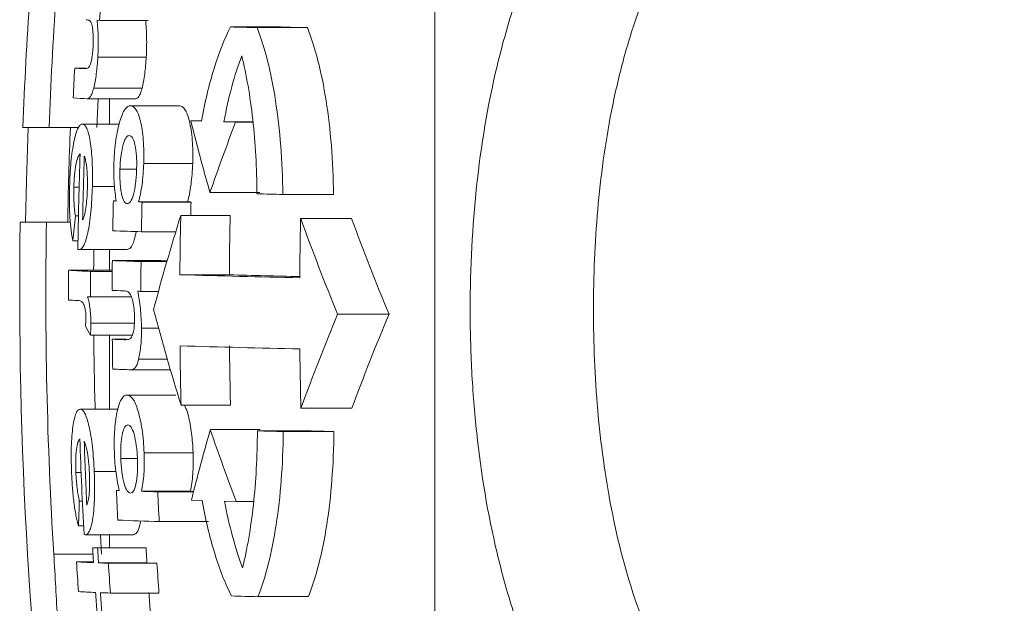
# Model space of a CAD drawing. Header units: millimetres. Extents: x 125 to 768, y -64 to 697.
# Tile 3 of 24: x 125 to 146, y 8 to 20. Entities that reach past the tile are written whole.
import ezdxf

# ---------------------------------------------------------------- set-up
doc = ezdxf.new("R2010")
doc.units = ezdxf.units.MM

msp = doc.modelspace()

# ---------------------------------------------------------------- linework, layer by layer
at = {"color": 7, "linetype": 'Continuous', "lineweight": 15}
for p, q in [((133.898, -22.684), (133.898, 51.316)), ((126.778, 20.078), (126.831, 20.075)), ((126.831, 20.075), (127.853, 20.075)), ((129.588, 19.935), (130.643, 19.935)), ((130.149, 19.921), (131.21, 19.921)), ((126.792, 19.301), (127.813, 19.301)), ((126.305, 19.066), (126.536, 19.066)), ((126.705, 18.645), (127.725, 18.645)), ((126.568, 18.423), (127.587, 18.423)), ((126.797, 18.423), (126.771, 17.816)), ((127.036, 18.423), (127.036, 17.888)), ((127.482, 18.274), (128.511, 18.274)), ((126.469, 17.888), (127.245, 17.888)), ((128.752, 17.956), (128.977, 17.949)), ((128.752, 17.956), (128.979, 17.956)), ((129.449, 17.936), (129.696, 17.929)), ((129.449, 17.936), (130.061, 17.936)), ((129.696, 17.929), (130.062, 17.929)), ((125.213, 17.816), (125.764, 17.816)), ((125.764, 17.816), (126.386, 17.816)), ((127.759, 17.054), (128.792, 17.054)), ((127.259, 16.937), (127.605, 16.937)), ((126.287, 16.554), (126.398, 16.554)), ((126.677, 16.571), (127.143, 16.571)), ((129.156, 16.443), (130.205, 16.443)), ((130.691, 16.404), (131.759, 16.404)), ((127.119, 16.266), (127.181, 16.263)), ((127.119, 16.266), (127.181, 16.266)), ((127.652, 16.246), (128.684, 16.246)), ((127.725, 16.243), (128.757, 16.243)), ((125.709, 15.816), (125.158, 15.816)), ((125.709, 15.816), (126.214, 15.816)), ((126.32, 15.95), (126.384, 15.95)), ((128.54, 15.96), (129.582, 15.96)), ((131.067, 15.895), (132.14, 15.895)), ((127.712, 15.615), (128.434, 15.615)), ((126.267, 15.427), (126.375, 15.427)), ((126.394, 15.241), (127.41, 15.241)), ((127.036, 15.241), (127.036, 14.803)), ((127.098, 15.009), (128.123, 15.009)), ((127.703, 14.987), (128.247, 14.987)), ((126.175, 14.803), (127.096, 14.803)), ((126.637, 14.781), (127.096, 14.781)), ((128.523, 14.71), (129.564, 14.71)), ((127.699, 14.359), (128.07, 14.359)), ((126.574, 14.245), (126.635, 14.242)), ((126.635, 14.242), (127.499, 14.242)), ((131.846, 13.877), (132.929, 13.877)), ((126.645, 13.69), (127.562, 13.69)), ((127.712, 13.584), (128.073, 13.584)), ((126.635, 13.435), (127.524, 13.435)), ((127.036, 13.435), (127.036, 11.876)), ((127.097, 13.349), (127.399, 13.349)), ((127.652, 12.928), (128.257, 12.928)), ((127.493, 12.706), (128.321, 12.706)), ((127.407, 12.171), (128.435, 12.171)), ((126.421, 11.876), (127.213, 11.876)), ((128.547, 11.96), (129.588, 11.96)), ((131.074, 11.895), (132.147, 11.895)), ((129.164, 11.443), (130.213, 11.443)), ((130.155, 11.417), (131.217, 11.417)), ((130.699, 11.404), (131.767, 11.404)), ((127.276, 10.835), (127.626, 10.835)), ((127.767, 10.952), (128.8, 10.952)), ((126.33, 10.541), (126.44, 10.541)), ((126.717, 10.558), (127.175, 10.558)), ((127.183, 10.163), (127.245, 10.161)), ((127.183, 10.163), (127.245, 10.163)), ((127.714, 10.143), (128.746, 10.143)), ((128.056, 10.132), (128.809, 10.132)), ((126.402, 9.938), (126.467, 9.938)), ((128.765, 9.956), (128.99, 9.949)), ((129.462, 9.936), (129.708, 9.93)), ((129.708, 9.93), (130.074, 9.93)), ((126.385, 9.414), (126.493, 9.414)), ((128.086, 9.504), (129.123, 9.504)), ((126.524, 9.228), (127.542, 9.228)), ((126.847, 9.228), (126.872, 8.816)), ((127.036, 9.228), (127.036, 8.952)), ((126.684, 8.952), (127.704, 8.952)), ((126.788, 8.948), (127.809, 8.948)), ((126.343, 8.656), (126.702, 8.656)), ((126.807, 8.634), (127.828, 8.634)), ((127.015, 8.625), (128.039, 8.625)), ((127.057, 7.996), (128.081, 7.996)), ((130.168, 7.921), (131.23, 7.921))]:
    msp.add_line(p, q, dxfattribs=at)
at = {"color": 8, "linetype": 'Continuous', "lineweight": 15}
msp.add_line((125.864, 8.816), (126.692, 8.816), dxfattribs=at)
at = {"color": 7, "linetype": 'Continuous', "lineweight": 15, "flags": 128}
for points in [[(125.269, 15.816), (125.288, 16.692), (125.324, 17.816)], [(127.725, 16.243), (127.716, 16.243), (127.706, 16.244), (127.697, 16.244), (127.688, 16.244), (127.679, 16.245), (127.67, 16.245), (127.661, 16.245), (127.652, 16.246)], [(128.684, 16.246), (128.693, 16.245), (128.702, 16.245), (128.711, 16.245), (128.72, 16.244), (128.729, 16.244), (128.738, 16.244), (128.747, 16.243), (128.757, 16.243)], [(126.707, 15.241), (126.705, 14.941), (126.704, 14.803)], [(128.123, 15.009), (128.195, 15.006), (128.252, 15.004)], [(127.632, 14.361), (127.64, 14.361), (127.649, 14.36), (127.657, 14.36), (127.665, 14.36), (127.674, 14.36), (127.682, 14.359), (127.691, 14.359), (127.699, 14.359)], [(126.351, 14.166), (126.354, 14.166), (126.356, 14.166), (126.359, 14.166), (126.362, 14.166), (126.365, 14.167), (126.368, 14.167), (126.37, 14.167), (126.373, 14.167)], [(128.746, 10.143), (128.788, 10.142), (128.811, 10.141)]]:
    msp.add_lwpolyline(points, dxfattribs=at)
at = {"color": 7, "linetype": 'Continuous', "lineweight": 15}
for centre, radius, start, end in [((216.145, 14.316), 91, 174.32411, 177.79577), ((216.145, 14.316), 90.449, 174.28941, 177.78234), ((215.934, 14.164), 89.299, 175.80027, 176.2043), ((138.614, 356.875), 337.06, 268.46551, 268.56084), ((139.759, 364.431), 344.617, 268.48425, 268.57864), ((215.934, 14.186), 89.762, 176.88384, 177.28533), ((129.005, 70.625), 51.63, 267.0031, 267.2164), ((129.117, 72.821), 54.458, 267.0067, 267.3177), ((174.698, 29.403), 47.351, 193.9898, 195.8848), ((174.604, 0.783), 48.07, 159.1027, 160.9882), ((216.145, 14.316), 90, 177.77127, 179.04503), ((215.934, 14.176), 89.568, 178.02637, 179.31703), ((215.934, 14.172), 89.478, 178.05314, 178.9154), ((140.354, 429.037), 412.747, 268.58301, 268.6585), ((215.934, 14.145), 88.84, 178.63215, 179.03737), ((215.934, 14.122), 88.235, 178.62277, 179.03077), ((215.934, 14.122), 87.203, 178.60647, 178.79256), ((216.145, 14.316), 91, 179.05552, 187.87837), ((216.145, 14.316), 90.449, 179.04977, 183.48618), ((198.907, 8.439), 72.975, 174.09227, 174.50544), ((173.09, 2.002), 46.685, 162.6042, 165.1371), ((215.934, 14.096), 87.414, 178.77809, 179.59747), ((215.934, 14.096), 86.372, 178.76336, 179.59262), ((215.934, 14.031), 84.888, 178.74172, 179.58549), ((177.361, 32.612), 49.219, 199.8557, 202.3733), ((177.923, 32.639), 48.748, 200.0898, 202.6361), ((132.109, 143.121), 127.581, 267.75264, 268.02471), ((129.241, 34.627), 19.594, 261.5815, 261.6444), ((215.934, 14.145), 88.84, 179.44254, 179.84768), ((132.101, 142.47), 127.559, 267.75243, 268.02453), ((215.934, 14.122), 88.235, 179.43872, 179.84664), ((215.934, 14.186), 89.762, 179.60627, 180.00725), ((129.247, 73.703), 58.98, 267.01371, 267.4638), ((215.934, 14.164), 89.299, 179.60423, 179.94971), ((138.545, 352.777), 338.215, 268.30197, 268.73011), ((138.411, 313.766), 299.187, 268.30554, 268.59006), ((131.582, 128.362), 114.07, 267.7451, 267.86152), ((128.849, 65.216), 51.111, 266.9981, 267.1983), ((174.597, 26.281), 48.226, 194.7807, 197.2746), ((175.945, -4.451), 47.756, 157.4313, 159.9842), ((176.527, -4.479), 47.304, 157.1667, 159.7485), ((140.201, 20.617), 15.35, 207.0572, 207.8968), ((216.145, 14.316), 89.443, 180.56478, 181.56385), ((215.934, 14.145), 88.84, 180.51326, 180.91843), ((131.616, 128.121), 114.861, 267.74546, 267.87189), ((138.547, 351.294), 338.232, 268.30201, 268.73014), ((215.934, 14.096), 87.414, 180.58063, 181.40004), ((215.934, 14.096), 86.372, 180.58763, 181.41693), ((215.934, 14.031), 84.888, 180.59791, 181.44172), ((131.811, 132.378), 119.75, 267.74781, 267.93366), ((173.204, -1.173), 45.812, 164.0156, 165.9411), ((176.07, 27.472), 49.57, 198.8668, 200.7256), ((140.363, 424.105), 412.815, 268.58314, 268.65863), ((141.523, 433.33), 422.039, 268.60067, 268.67544), ((215.934, 14.176), 89.568, 181.8733, 183.16486), ((215.934, 14.172), 89.478, 181.90392, 182.7666), ((215.934, 14.145), 88.84, 182.56872, 182.97433), ((133.333, 170.39), 160.345, 267.99179, 268.11385), ((215.934, 14.113), 87.969, 182.59419, 183.00383), ((198.803, 7.322), 72.448, 177.93047, 178.34481), ((132.58, 146.913), 137.482, 267.76294, 268.12701), ((129.411, 29.044), 20.025, 261.6484, 261.7105), ((215.934, 14.169), 89.403, 183.34489, 183.54654), ((129.943, 79.857), 70.98, 267.36811, 267.45205), ((215.934, 14.164), 89.299, 183.34878, 183.55067), ((130.998, 81.444), 72.566, 267.39814, 267.48119), ((215.934, 14.164), 88.28, 183.38748, 183.59171), ((215.934, 14.186), 89.762, 183.53234, 183.93417), ((129.278, 64.899), 56.32, 267.0126, 267.379), ((130.411, 89.703), 81.15, 267.4541, 267.60152), ((215.934, 14.155), 89.091, 183.55898, 183.96384), ((131.471, 91.518), 82.965, 267.48323, 267.6291), ((215.934, 14.155), 88.069, 183.60031, 184.00989), ((129.32, 64.321), 56.37, 267.014, 267.3802), ((215.934, 14.169), 89.403, 183.94999, 184.20946), ((130.454, 89.147), 81.222, 267.45528, 267.60263), ((215.934, 14.164), 89.299, 183.95459, 184.21435), ((215.934, 14.164), 88.28, 184.00031, 184.26309), ((138.635, 345.008), 337.194, 268.46585, 268.56116)]:
    msp.add_arc(centre, radius, start, end, dxfattribs=at)
for points, knots in [([(145.898, -0.36), (145.013, -0.36), (144.147, -0.255), (142.877, 0.056), (142.458, 0.186), (141.652, 0.492), (141.262, 0.668), (140.509, 1.067), (140.143, 1.292), (139.448, 1.78), (139.12, 2.043), (138.189, 2.888), (137.637, 3.531), (136.701, 4.906), (136.311, 5.641), (135.822, 6.812), (135.675, 7.214), (135.417, 8.022), (135.305, 8.431), (135.01, 9.67), (134.87, 10.513), (134.731, 11.803), (134.697, 12.237), (134.651, 13.113), (134.64, 13.553), (134.64, 14.86), (134.685, 15.722), (134.868, 17.428), (135.007, 18.273), (135.306, 19.525), (135.421, 19.938), (135.68, 20.743), (135.825, 21.137), (136.148, 21.907), (136.327, 22.284), (136.723, 23.017), (136.941, 23.377), (137.649, 24.406), (138.19, 25.03), (139.122, 25.869), (139.455, 26.133), (140.146, 26.614), (140.507, 26.833), (141.258, 27.228), (141.651, 27.404), (142.462, 27.709), (142.875, 27.836), (143.716, 28.04), (144.143, 28.118), (145.012, 28.222), (145.456, 28.248), (145.898, 28.248)], [0, 0, 0, 0, 0.0625, 0.0625, 0.09375, 0.09375, 0.125, 0.125, 0.15625, 0.15625, 0.1875, 0.1875, 0.25, 0.25, 0.3125, 0.3125, 0.34375, 0.34375, 0.375, 0.375, 0.4375, 0.4375, 0.46875, 0.46875, 0.5, 0.5, 0.5625, 0.5625, 0.625, 0.625, 0.65625, 0.65625, 0.6875, 0.6875, 0.71875, 0.71875, 0.75, 0.75, 0.8125, 0.8125, 0.84375, 0.84375, 0.875, 0.875, 0.90625, 0.90625, 0.9375, 0.9375, 0.96875, 0.96875, 1, 1, 1, 1]), ([(145.898, 26.082), (145.54, 26.082), (145.181, 26.058), (144.478, 25.965), (144.133, 25.896), (143.456, 25.712), (143.122, 25.598), (142.472, 25.324), (142.16, 25.167), (141.565, 24.813), (141.28, 24.617), (140.738, 24.186), (140.481, 23.951), (139.767, 23.209), (139.361, 22.66), (138.666, 21.463), (138.386, 20.832), (138.045, 19.854), (137.944, 19.522), (137.765, 18.847), (137.686, 18.504), (137.484, 17.471), (137.391, 16.778), (137.268, 15.382), (137.238, 14.68), (137.238, 13.267), (137.267, 12.554), (137.391, 11.151), (137.485, 10.458), (137.752, 9.09), (137.925, 8.415), (138.385, 7.091), (138.664, 6.459), (139.179, 5.567), (139.366, 5.279), (139.778, 4.723), (140.002, 4.455), (140.479, 3.956), (140.733, 3.722), (141.274, 3.288), (141.563, 3.087), (142.162, 2.729), (142.473, 2.571), (143.118, 2.297), (143.454, 2.181), (144.48, 1.902), (145.181, 1.808), (145.898, 1.808)], [0, 0, 0, 0, 0.03125, 0.03125, 0.0625, 0.0625, 0.09375, 0.09375, 0.125, 0.125, 0.15625, 0.15625, 0.1875, 0.1875, 0.25, 0.25, 0.3125, 0.3125, 0.34375, 0.34375, 0.375, 0.375, 0.4375, 0.4375, 0.5, 0.5, 0.5625, 0.5625, 0.625, 0.625, 0.6875, 0.6875, 0.75, 0.75, 0.78125, 0.78125, 0.8125, 0.8125, 0.84375, 0.84375, 0.875, 0.875, 0.90625, 0.90625, 0.9375, 0.9375, 1, 1, 1, 1]), ([(126.543, 20.089), (126.558, 20.088), (126.574, 20.087), (126.589, 20.082), (126.597, 20.08), (126.604, 20.078), (126.612, 20.074), (126.62, 20.07), (126.627, 20.065), (126.634, 20.055)], [0, 0, 0, 0, 0.00026142, 0.00026142, 0.00026142, 0.0003924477, 0.0003924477, 0.0003924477, 0.0005242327, 0.0005242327, 0.0005242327, 0.0005242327]), ([(126.634, 20.055), (126.645, 20.037), (126.655, 20.016), (126.673, 19.954), (126.681, 19.914), (126.692, 19.817), (126.695, 19.761), (126.696, 19.668), (126.696, 19.635), (126.694, 19.569), (126.692, 19.535), (126.691, 19.502)], [0, 0, 0, 0, 0.25, 0.25, 0.5, 0.5, 0.75, 0.75, 0.875, 0.875, 1, 1, 1, 1]), ([(126.792, 19.301), (126.796, 19.372), (126.799, 19.443), (126.801, 19.584), (126.801, 19.651), (126.797, 19.846), (126.788, 19.965), (126.778, 20.078)], [0, 0, 0, 0, 0.25, 0.25, 0.5, 0.5, 1, 1, 1, 1]), ([(127.799, 20.078), (127.809, 19.965), (127.818, 19.847), (127.822, 19.65), (127.822, 19.582), (127.82, 19.444), (127.817, 19.373), (127.813, 19.301)], [0, 0, 0, 0, 0.5, 0.5, 0.75, 0.75, 1, 1, 1, 1]), ([(129.588, 19.935), (129.46, 19.682), (129.344, 19.39), (129.19, 18.891), (129.141, 18.713), (129.053, 18.342), (129.013, 18.15), (128.977, 17.949)], [0, 0, 0, 0, 0.5, 0.5, 0.75, 0.75, 1, 1, 1, 1]), ([(130.691, 16.404), (130.688, 16.753), (130.673, 17.093), (130.621, 17.753), (130.584, 18.077), (130.491, 18.678), (130.434, 18.958), (130.304, 19.478), (130.23, 19.713), (130.149, 19.921)], [0, 0, 0, 0, 0.25, 0.25, 0.5, 0.5, 0.75, 0.75, 1, 1, 1, 1]), ([(131.21, 19.921), (131.292, 19.713), (131.366, 19.481), (131.497, 18.967), (131.556, 18.681), (131.651, 18.08), (131.688, 17.764), (131.74, 17.1), (131.756, 16.753), (131.759, 16.404)], [0, 0, 0, 0, 0.25, 0.25, 0.5, 0.5, 0.75, 0.75, 1, 1, 1, 1]), ([(126.691, 19.502), (126.688, 19.453), (126.684, 19.404), (126.673, 19.312), (126.666, 19.268), (126.643, 19.155), (126.623, 19.107), (126.586, 19.067), (126.568, 19.063), (126.532, 19.056), (126.515, 19.056), (126.497, 19.056)], [0, 0, 0, 0, 0.125, 0.125, 0.25, 0.25, 0.5, 0.5, 0.75, 0.75, 1, 1, 1, 1]), ([(126.705, 18.645), (126.715, 18.689), (126.725, 18.734), (126.744, 18.835), (126.752, 18.889), (126.767, 19), (126.773, 19.059), (126.784, 19.179), (126.788, 19.24), (126.792, 19.301)], [0, 0, 0, 0, 0.25, 0.25, 0.5, 0.5, 0.75, 0.75, 1, 1, 1, 1]), ([(127.813, 19.301), (127.809, 19.24), (127.805, 19.179), (127.794, 19.058), (127.787, 19), (127.772, 18.888), (127.764, 18.834), (127.746, 18.734), (127.735, 18.689), (127.725, 18.645)], [0, 0, 0, 0, 0.25, 0.25, 0.5, 0.5, 0.75, 0.75, 1, 1, 1, 1]), ([(129.825, 19.328), (129.924, 18.929), (130.002, 18.482), (130.113, 17.486), (130.143, 16.962), (130.147, 16.417)], [0, 0, 0, 0, 0.5, 0.5, 1, 1, 1, 1]), ([(126.568, 18.423), (126.58, 18.424), (126.591, 18.425), (126.614, 18.439), (126.626, 18.451), (126.649, 18.484), (126.661, 18.506), (126.684, 18.566), (126.694, 18.604), (126.705, 18.645)], [0, 0, 0, 0, 0.25, 0.25, 0.5, 0.5, 0.75, 0.75, 1, 1, 1, 1]), ([(127.725, 18.645), (127.714, 18.604), (127.703, 18.566), (127.68, 18.507), (127.668, 18.484), (127.645, 18.451), (127.633, 18.439), (127.61, 18.425), (127.598, 18.424), (127.587, 18.423)], [0, 0, 0, 0, 0.25, 0.25, 0.5, 0.5, 0.75, 0.75, 1, 1, 1, 1]), ([(127.482, 18.274), (127.463, 18.272), (127.443, 18.269), (127.404, 18.245), (127.385, 18.226), (127.326, 18.143), (127.29, 18.059), (127.241, 17.892), (127.225, 17.831), (127.197, 17.7), (127.184, 17.627), (127.162, 17.475), (127.153, 17.396), (127.143, 17.271), (127.14, 17.229), (127.135, 17.144), (127.133, 17.101), (127.132, 17.058)], [0, 0, 0, 0, 0.125, 0.125, 0.25, 0.25, 0.5, 0.5, 0.625, 0.625, 0.75, 0.75, 0.875, 0.875, 0.9375, 0.9375, 1, 1, 1, 1]), ([(127.759, 17.054), (127.761, 17.139), (127.763, 17.223), (127.76, 17.389), (127.756, 17.471), (127.738, 17.701), (127.717, 17.836), (127.678, 18.003), (127.663, 18.053), (127.631, 18.136), (127.614, 18.169), (127.578, 18.222), (127.559, 18.242), (127.521, 18.267), (127.502, 18.271), (127.482, 18.274)], [0, 0, 0, 0, 0.125, 0.125, 0.25, 0.25, 0.5, 0.5, 0.625, 0.625, 0.75, 0.75, 0.875, 0.875, 1, 1, 1, 1]), ([(128.511, 18.274), (128.531, 18.271), (128.551, 18.267), (128.589, 18.243), (128.607, 18.223), (128.643, 18.171), (128.661, 18.137), (128.693, 18.054), (128.708, 18.006), (128.748, 17.838), (128.77, 17.704), (128.789, 17.472), (128.792, 17.392), (128.795, 17.226), (128.794, 17.14), (128.792, 17.054)], [0, 0, 0, 0, 0.125, 0.125, 0.25, 0.25, 0.375, 0.375, 0.5, 0.5, 0.75, 0.75, 0.875, 0.875, 1, 1, 1, 1]), ([(126.469, 17.888), (126.453, 17.887), (126.437, 17.883), (126.406, 17.855), (126.39, 17.833), (126.343, 17.739), (126.315, 17.643), (126.276, 17.459), (126.265, 17.391), (126.243, 17.245), (126.234, 17.166), (126.219, 17.002), (126.212, 16.917), (126.202, 16.743), (126.199, 16.654), (126.197, 16.565)], [0, 0, 0, 0, 0.125, 0.125, 0.25, 0.25, 0.5, 0.5, 0.625, 0.625, 0.75, 0.75, 0.875, 0.875, 1, 1, 1, 1]), ([(126.677, 16.571), (126.679, 16.659), (126.68, 16.746), (126.679, 16.918), (126.677, 17.004), (126.669, 17.167), (126.664, 17.244), (126.65, 17.388), (126.641, 17.456), (126.612, 17.639), (126.587, 17.736), (126.545, 17.827), (126.531, 17.851), (126.5, 17.881), (126.485, 17.886), (126.469, 17.888)], [0, 0, 0, 0, 0.125, 0.125, 0.25, 0.25, 0.375, 0.375, 0.5, 0.5, 0.75, 0.75, 0.875, 0.875, 1, 1, 1, 1]), ([(127.259, 16.937), (127.261, 16.986), (127.263, 17.035), (127.27, 17.13), (127.275, 17.177), (127.293, 17.31), (127.309, 17.39), (127.337, 17.487), (127.346, 17.516), (127.367, 17.566), (127.378, 17.585), (127.401, 17.617), (127.412, 17.629), (127.435, 17.643), (127.446, 17.644), (127.458, 17.645)], [0, 0, 0, 0, 0.125, 0.125, 0.25, 0.25, 0.5, 0.5, 0.625, 0.625, 0.75, 0.75, 0.875, 0.875, 1, 1, 1, 1]), ([(127.458, 17.645), (127.469, 17.643), (127.48, 17.641), (127.501, 17.626), (127.511, 17.615), (127.542, 17.568), (127.56, 17.516), (127.589, 17.382), (127.6, 17.302), (127.609, 17.168), (127.611, 17.121), (127.612, 17.025), (127.611, 16.976), (127.61, 16.927)], [0, 0, 0, 0, 0.125, 0.125, 0.25, 0.25, 0.5, 0.5, 0.75, 0.75, 0.875, 0.875, 1, 1, 1, 1]), ([(126.287, 16.554), (126.29, 16.642), (126.294, 16.728), (126.309, 16.893), (126.319, 16.97), (126.343, 17.099), (126.357, 17.151), (126.388, 17.226), (126.403, 17.247), (126.419, 17.261)], [0, 0, 0, 0, 0.25, 0.25, 0.5, 0.5, 0.75, 0.75, 1, 1, 1, 1]), ([(126.508, 17.212), (126.517, 17.183), (126.527, 17.153), (126.54, 17.097), (126.544, 17.077), (126.552, 17.032), (126.555, 17.007), (126.558, 16.981)], [0, 0, 0, 0, 0.5, 0.5, 0.75, 0.75, 1, 1, 1, 1]), ([(127.132, 17.058), (127.13, 16.985), (127.128, 16.911), (127.13, 16.766), (127.132, 16.696), (127.141, 16.561), (127.148, 16.496), (127.163, 16.375), (127.172, 16.318), (127.181, 16.263)], [0, 0, 0, 0, 0.25, 0.25, 0.5, 0.5, 0.75, 0.75, 1, 1, 1, 1]), ([(127.652, 16.246), (127.666, 16.3), (127.68, 16.356), (127.704, 16.48), (127.715, 16.545), (127.733, 16.682), (127.741, 16.755), (127.753, 16.903), (127.756, 16.978), (127.759, 17.054)], [0, 0, 0, 0, 0.25, 0.25, 0.5, 0.5, 0.75, 0.75, 1, 1, 1, 1]), ([(128.792, 17.054), (128.789, 16.978), (128.785, 16.903), (128.773, 16.754), (128.765, 16.683), (128.747, 16.545), (128.736, 16.479), (128.711, 16.356), (128.698, 16.3), (128.684, 16.246)], [0, 0, 0, 0, 0.25, 0.25, 0.5, 0.5, 0.75, 0.75, 1, 1, 1, 1]), ([(126.558, 16.981), (126.561, 16.947), (126.564, 16.913), (126.569, 16.841), (126.57, 16.803), (126.572, 16.726), (126.573, 16.686), (126.573, 16.606), (126.572, 16.565), (126.571, 16.525)], [0, 0, 0, 0, 0.25, 0.25, 0.5, 0.5, 0.75, 0.75, 1, 1, 1, 1]), ([(127.413, 16.209), (127.401, 16.211), (127.39, 16.214), (127.368, 16.228), (127.358, 16.239), (127.327, 16.287), (127.309, 16.338), (127.287, 16.44), (127.28, 16.477), (127.27, 16.557), (127.266, 16.601), (127.26, 16.693), (127.258, 16.74), (127.257, 16.838), (127.258, 16.888), (127.259, 16.937)], [0, 0, 0, 0, 0.125, 0.125, 0.25, 0.25, 0.5, 0.5, 0.625, 0.625, 0.75, 0.75, 0.875, 0.875, 1, 1, 1, 1]), ([(127.61, 16.927), (127.608, 16.878), (127.606, 16.829), (127.599, 16.734), (127.594, 16.688), (127.578, 16.551), (127.562, 16.471), (127.525, 16.336), (127.504, 16.284), (127.47, 16.237), (127.459, 16.226), (127.436, 16.212), (127.424, 16.21), (127.413, 16.209)], [0, 0, 0, 0, 0.125, 0.125, 0.25, 0.25, 0.5, 0.5, 0.75, 0.75, 0.875, 0.875, 1, 1, 1, 1]), ([(126.197, 16.565), (126.194, 16.455), (126.192, 16.345), (126.194, 16.13), (126.197, 16.023), (126.209, 15.823), (126.217, 15.731), (126.24, 15.563), (126.253, 15.492), (126.267, 15.427)], [0, 0, 0, 0, 0.25, 0.25, 0.5, 0.5, 0.75, 0.75, 1, 1, 1, 1]), ([(126.32, 15.95), (126.313, 15.991), (126.307, 16.032), (126.298, 16.124), (126.294, 16.172), (126.288, 16.275), (126.286, 16.33), (126.285, 16.441), (126.286, 16.497), (126.287, 16.554)], [0, 0, 0, 0, 0.25, 0.25, 0.5, 0.5, 0.75, 0.75, 1, 1, 1, 1]), ([(126.394, 15.241), (126.41, 15.242), (126.426, 15.245), (126.458, 15.27), (126.475, 15.29), (126.523, 15.375), (126.554, 15.469), (126.594, 15.656), (126.606, 15.724), (126.628, 15.872), (126.638, 15.954), (126.654, 16.122), (126.66, 16.209), (126.671, 16.389), (126.674, 16.48), (126.677, 16.571)], [0, 0, 0, 0, 0.125, 0.125, 0.25, 0.25, 0.5, 0.5, 0.625, 0.625, 0.75, 0.75, 0.875, 0.875, 1, 1, 1, 1]), ([(126.571, 16.525), (126.569, 16.453), (126.566, 16.381), (126.555, 16.243), (126.548, 16.177), (126.531, 16.06), (126.52, 16.005), (126.498, 15.919), (126.485, 15.89), (126.472, 15.866)], [0, 0, 0, 0, 0.25, 0.25, 0.5, 0.5, 0.75, 0.75, 1, 1, 1, 1]), ([(127.6, 15.619), (127.588, 15.558), (127.554, 15.395), (127.486, 15.263), (127.435, 15.248), (127.41, 15.241)], [0, 0, 0, 0, 0.2353394, 0.6300434, 1, 1, 1, 1]), ([(127.326, 14.372), (127.346, 14.371), (127.366, 14.37), (127.386, 14.366), (127.396, 14.363), (127.407, 14.362), (127.417, 14.357), (127.427, 14.353), (127.437, 14.348), (127.447, 14.338)], [0, 0, 0, 0, 0.0002644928, 0.0002644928, 0.0002644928, 0.0003970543, 0.0003970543, 0.0003970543, 0.0005303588, 0.0005303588, 0.0005303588, 0.0005303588]), ([(127.447, 14.338), (127.462, 14.32), (127.477, 14.3), (127.505, 14.238), (127.519, 14.198), (127.541, 14.102), (127.55, 14.045), (127.56, 13.952), (127.562, 13.919), (127.565, 13.852), (127.565, 13.819), (127.566, 13.785)], [0, 0, 0, 0, 0.25, 0.25, 0.5, 0.5, 0.75, 0.75, 0.875, 0.875, 1, 1, 1, 1]), ([(127.712, 13.584), (127.711, 13.656), (127.709, 13.727), (127.701, 13.868), (127.696, 13.936), (127.674, 14.13), (127.653, 14.248), (127.632, 14.361)], [0, 0, 0, 0, 0.25, 0.25, 0.5, 0.5, 1, 1, 1, 1]), ([(126.373, 14.167), (126.405, 14.165), (126.437, 14.159), (126.477, 14.117), (126.484, 14.106), (126.5, 14.077), (126.507, 14.056), (126.521, 14.007), (126.528, 13.979), (126.535, 13.922), (126.537, 13.903), (126.54, 13.86), (126.541, 13.837), (126.541, 13.815)], [0, 0, 0, 0, 0.5, 0.5, 0.625, 0.625, 0.75, 0.75, 0.875, 0.875, 0.9375, 0.9375, 1, 1, 1, 1]), ([(126.645, 13.69), (126.645, 13.749), (126.643, 13.807), (126.636, 13.918), (126.631, 13.972), (126.619, 14.069), (126.611, 14.113), (126.594, 14.188), (126.584, 14.217), (126.574, 14.245)], [0, 0, 0, 0, 0.25, 0.25, 0.5, 0.5, 0.75, 0.75, 1, 1, 1, 1]), ([(126.541, 13.815), (126.541, 13.799), (126.541, 13.783), (126.54, 13.767), (126.539, 13.751), (126.539, 13.736), (126.538, 13.721), (126.536, 13.691), (126.533, 13.663), (126.531, 13.634)], [0, 0, 0, 0, 0.0000481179, 0.0000481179, 0.0000481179, 0.0000963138, 0.0000963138, 0.0000963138, 0.000191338, 0.000191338, 0.000191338, 0.000191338]), ([(127.566, 13.785), (127.566, 13.736), (127.565, 13.687), (127.558, 13.594), (127.553, 13.549), (127.531, 13.436), (127.509, 13.39), (127.464, 13.35), (127.441, 13.346), (127.396, 13.339), (127.373, 13.339), (127.351, 13.339)], [0, 0, 0, 0, 0.125, 0.125, 0.25, 0.25, 0.5, 0.5, 0.75, 0.75, 1, 1, 1, 1]), ([(126.635, 13.435), (126.638, 13.475), (126.641, 13.516), (126.645, 13.602), (126.645, 13.646), (126.645, 13.69)], [0, 0, 0, 0, 0.5, 0.5, 1, 1, 1, 1]), ([(127.652, 12.928), (127.662, 12.972), (127.671, 13.017), (127.687, 13.118), (127.693, 13.172), (127.704, 13.284), (127.707, 13.343), (127.712, 13.462), (127.712, 13.523), (127.712, 13.584)], [0, 0, 0, 0, 0.25, 0.25, 0.5, 0.5, 0.75, 0.75, 1, 1, 1, 1]), ([(127.493, 12.706), (127.508, 12.707), (127.522, 12.708), (127.551, 12.722), (127.565, 12.734), (127.592, 12.766), (127.606, 12.789), (127.631, 12.849), (127.642, 12.887), (127.652, 12.928)], [0, 0, 0, 0, 0.25, 0.25, 0.5, 0.5, 0.75, 0.75, 1, 1, 1, 1]), ([(127.407, 12.171), (127.388, 12.17), (127.369, 12.167), (127.331, 12.143), (127.313, 12.124), (127.261, 12.041), (127.23, 11.956), (127.192, 11.789), (127.181, 11.728), (127.162, 11.596), (127.154, 11.523), (127.143, 11.371), (127.14, 11.292), (127.138, 11.168), (127.137, 11.126), (127.139, 11.041), (127.14, 10.998), (127.141, 10.956)], [0, 0, 0, 0, 0.125, 0.125, 0.25, 0.25, 0.5, 0.5, 0.625, 0.625, 0.75, 0.75, 0.875, 0.875, 0.9375, 0.9375, 1, 1, 1, 1]), ([(127.767, 10.952), (127.764, 11.037), (127.76, 11.122), (127.745, 11.287), (127.736, 11.369), (127.702, 11.599), (127.671, 11.733), (127.604, 11.956), (127.566, 12.04), (127.507, 12.12), (127.487, 12.14), (127.447, 12.165), (127.427, 12.169), (127.407, 12.171)], [0, 0, 0, 0, 0.125, 0.125, 0.25, 0.25, 0.5, 0.5, 0.75, 0.75, 0.875, 0.875, 1, 1, 1, 1]), ([(126.421, 11.876), (126.406, 11.874), (126.39, 11.871), (126.361, 11.843), (126.347, 11.821), (126.32, 11.759), (126.308, 11.72), (126.286, 11.625), (126.275, 11.568), (126.25, 11.385), (126.238, 11.234), (126.231, 10.989), (126.231, 10.903), (126.233, 10.729), (126.235, 10.641), (126.239, 10.553)], [0, 0, 0, 0, 0.125, 0.125, 0.25, 0.25, 0.375, 0.375, 0.5, 0.5, 0.75, 0.75, 0.875, 0.875, 1, 1, 1, 1]), ([(126.717, 10.558), (126.713, 10.647), (126.709, 10.734), (126.696, 10.906), (126.688, 10.992), (126.67, 11.155), (126.659, 11.232), (126.635, 11.376), (126.622, 11.443), (126.581, 11.626), (126.549, 11.723), (126.502, 11.815), (126.486, 11.838), (126.453, 11.868), (126.437, 11.873), (126.421, 11.876)], [0, 0, 0, 0, 0.125, 0.125, 0.25, 0.25, 0.375, 0.375, 0.5, 0.5, 0.75, 0.75, 0.875, 0.875, 1, 1, 1, 1]), ([(128.619, 11.96), (128.64, 11.914), (128.693, 11.794), (128.758, 11.479), (128.791, 11.163), (128.798, 10.988), (128.8, 10.952)], [0, 0, 0, 0, 0.221146, 0.576865, 0.911137, 1, 1, 1, 1]), ([(127.276, 10.835), (127.275, 10.884), (127.274, 10.932), (127.274, 11.027), (127.276, 11.074), (127.284, 11.208), (127.295, 11.287), (127.316, 11.385), (127.324, 11.414), (127.342, 11.464), (127.351, 11.483), (127.371, 11.515), (127.382, 11.527), (127.403, 11.54), (127.415, 11.542), (127.426, 11.543)], [0, 0, 0, 0, 0.125, 0.125, 0.25, 0.25, 0.5, 0.5, 0.625, 0.625, 0.75, 0.75, 0.875, 0.875, 1, 1, 1, 1]), ([(127.426, 11.543), (127.437, 11.541), (127.448, 11.539), (127.471, 11.524), (127.482, 11.512), (127.515, 11.465), (127.537, 11.413), (127.575, 11.28), (127.591, 11.2), (127.61, 11.066), (127.615, 11.02), (127.622, 10.924), (127.625, 10.874), (127.627, 10.825)], [0, 0, 0, 0, 0.125, 0.125, 0.25, 0.25, 0.5, 0.5, 0.75, 0.75, 0.875, 0.875, 1, 1, 1, 1]), ([(130.155, 11.417), (130.153, 10.872), (130.124, 10.353), (130.017, 9.363), (129.94, 8.921), (129.842, 8.529)], [0, 0, 0, 0, 0.5, 0.5, 1, 1, 1, 1]), ([(126.33, 10.541), (126.327, 10.629), (126.325, 10.715), (126.328, 10.88), (126.333, 10.957), (126.349, 11.087), (126.36, 11.139), (126.385, 11.213), (126.399, 11.234), (126.414, 11.249)], [0, 0, 0, 0, 0.25, 0.25, 0.5, 0.5, 0.75, 0.75, 1, 1, 1, 1]), ([(130.168, 7.921), (130.248, 8.124), (130.32, 8.352), (130.449, 8.858), (130.505, 9.14), (130.597, 9.736), (130.633, 10.05), (130.683, 10.71), (130.697, 11.055), (130.699, 11.404)], [0, 0, 0, 0, 0.25, 0.25, 0.5, 0.5, 0.75, 0.75, 1, 1, 1, 1]), ([(131.767, 11.404), (131.765, 11.055), (131.751, 10.716), (131.701, 10.059), (131.664, 9.738), (131.572, 9.143), (131.516, 8.866), (131.385, 8.354), (131.311, 8.124), (131.23, 7.921)], [0, 0, 0, 0, 0.25, 0.25, 0.5, 0.5, 0.75, 0.75, 1, 1, 1, 1]), ([(126.505, 11.199), (126.517, 11.17), (126.529, 11.14), (126.545, 11.084), (126.551, 11.064), (126.561, 11.02), (126.566, 10.994), (126.571, 10.969)], [0, 0, 0, 0, 0.5, 0.5, 0.75, 0.75, 1, 1, 1, 1]), ([(126.571, 10.969), (126.576, 10.935), (126.582, 10.901), (126.591, 10.828), (126.595, 10.79), (126.603, 10.713), (126.606, 10.674), (126.611, 10.593), (126.613, 10.553), (126.615, 10.512)], [0, 0, 0, 0, 0.25, 0.25, 0.5, 0.5, 0.75, 0.75, 1, 1, 1, 1]), ([(127.141, 10.956), (127.144, 10.882), (127.148, 10.808), (127.16, 10.663), (127.167, 10.592), (127.185, 10.458), (127.196, 10.393), (127.219, 10.272), (127.232, 10.216), (127.245, 10.161)], [0, 0, 0, 0, 0.25, 0.25, 0.5, 0.5, 0.75, 0.75, 1, 1, 1, 1]), ([(127.48, 10.107), (127.469, 10.109), (127.457, 10.111), (127.434, 10.126), (127.423, 10.137), (127.389, 10.185), (127.367, 10.236), (127.329, 10.372), (127.312, 10.453), (127.294, 10.59), (127.289, 10.637), (127.281, 10.735), (127.279, 10.785), (127.276, 10.835)], [0, 0, 0, 0, 0.125, 0.125, 0.25, 0.25, 0.5, 0.5, 0.75, 0.75, 0.875, 0.875, 1, 1, 1, 1]), ([(127.627, 10.825), (127.628, 10.776), (127.63, 10.727), (127.629, 10.632), (127.628, 10.584), (127.621, 10.448), (127.61, 10.367), (127.583, 10.233), (127.565, 10.181), (127.535, 10.134), (127.524, 10.123), (127.502, 10.11), (127.491, 10.108), (127.48, 10.107)], [0, 0, 0, 0, 0.125, 0.125, 0.25, 0.25, 0.5, 0.5, 0.75, 0.75, 0.875, 0.875, 1, 1, 1, 1]), ([(127.714, 10.143), (127.725, 10.198), (127.735, 10.253), (127.751, 10.377), (127.758, 10.442), (127.767, 10.579), (127.77, 10.653), (127.771, 10.8), (127.77, 10.876), (127.767, 10.952)], [0, 0, 0, 0, 0.25, 0.25, 0.5, 0.5, 0.75, 0.75, 1, 1, 1, 1]), ([(128.8, 10.952), (128.802, 10.876), (128.804, 10.8), (128.802, 10.651), (128.799, 10.579), (128.79, 10.442), (128.783, 10.376), (128.767, 10.253), (128.757, 10.198), (128.746, 10.143)], [0, 0, 0, 0, 0.25, 0.25, 0.5, 0.5, 0.75, 0.75, 1, 1, 1, 1]), ([(126.239, 10.553), (126.243, 10.442), (126.249, 10.332), (126.265, 10.117), (126.276, 10.009), (126.301, 9.809), (126.315, 9.718), (126.349, 9.551), (126.367, 9.479), (126.385, 9.414)], [0, 0, 0, 0, 0.25, 0.25, 0.5, 0.5, 0.75, 0.75, 1, 1, 1, 1]), ([(126.402, 9.938), (126.394, 9.978), (126.385, 10.019), (126.369, 10.111), (126.362, 10.159), (126.349, 10.262), (126.344, 10.317), (126.335, 10.428), (126.332, 10.484), (126.33, 10.541)], [0, 0, 0, 0, 0.25, 0.25, 0.5, 0.5, 0.75, 0.75, 1, 1, 1, 1]), ([(126.524, 9.228), (126.54, 9.229), (126.556, 9.232), (126.587, 9.257), (126.601, 9.277), (126.644, 9.362), (126.668, 9.456), (126.696, 9.643), (126.704, 9.711), (126.716, 9.86), (126.72, 9.942), (126.725, 10.11), (126.725, 10.198), (126.723, 10.377), (126.72, 10.468), (126.717, 10.558)], [0, 0, 0, 0, 0.125, 0.125, 0.25, 0.25, 0.5, 0.5, 0.625, 0.625, 0.75, 0.75, 0.875, 0.875, 1, 1, 1, 1]), ([(126.615, 10.512), (126.617, 10.44), (126.619, 10.369), (126.618, 10.231), (126.615, 10.165), (126.606, 10.048), (126.599, 9.993), (126.583, 9.906), (126.572, 9.878), (126.56, 9.853)], [0, 0, 0, 0, 0.25, 0.25, 0.5, 0.5, 0.75, 0.75, 1, 1, 1, 1]), ([(128.99, 9.949), (129.063, 9.545), (129.151, 9.175), (129.307, 8.668), (129.363, 8.506), (129.481, 8.205), (129.543, 8.065), (129.607, 7.936)], [0, 0, 0, 0, 0.5, 0.5, 0.75, 0.75, 1, 1, 1, 1]), ([(127.692, 9.518), (127.688, 9.491), (127.67, 9.366), (127.617, 9.254), (127.567, 9.237), (127.542, 9.228)], [0, 0, 0, 0, 0.118087, 0.560625, 1, 1, 1, 1]), ([(125.874, 3.06), (125.902, 2.928), (125.927, 2.851), (125.971, 2.8), (125.99, 2.829), (126.012, 2.952), (126.019, 3.006), (126.031, 3.14), (126.035, 3.221), (126.047, 3.5), (126.051, 3.732), (126.05, 4.148), (126.049, 4.299), (126.044, 4.62), (126.041, 4.789), (126.032, 5.143), (126.027, 5.329), (126.015, 5.716), (126.008, 5.92), (125.983, 6.544), (125.964, 6.978), (125.93, 7.655), (125.917, 7.887), (125.892, 8.35), (125.878, 8.583), (125.864, 8.816)], [0, 0, 0, 0, 0.125, 0.125, 0.25, 0.25, 0.3125, 0.3125, 0.375, 0.375, 0.5, 0.5, 0.5625, 0.5625, 0.625, 0.625, 0.6875, 0.6875, 0.75, 0.75, 0.875, 0.875, 0.9375, 0.9375, 1, 1, 1, 1])]:
    msp.add_open_spline(points, degree=3, knots=knots, dxfattribs=at)
for points in [[(129.449, 17.936), (129.547, 18.458), (129.673, 18.921), (129.825, 19.328)], [(129.842, 8.529), (129.688, 8.942), (129.561, 9.41), (129.462, 9.936)]]:
    msp.add_open_spline(points, degree=3, dxfattribs=at)

doc.saveas('drawing.dxf')
